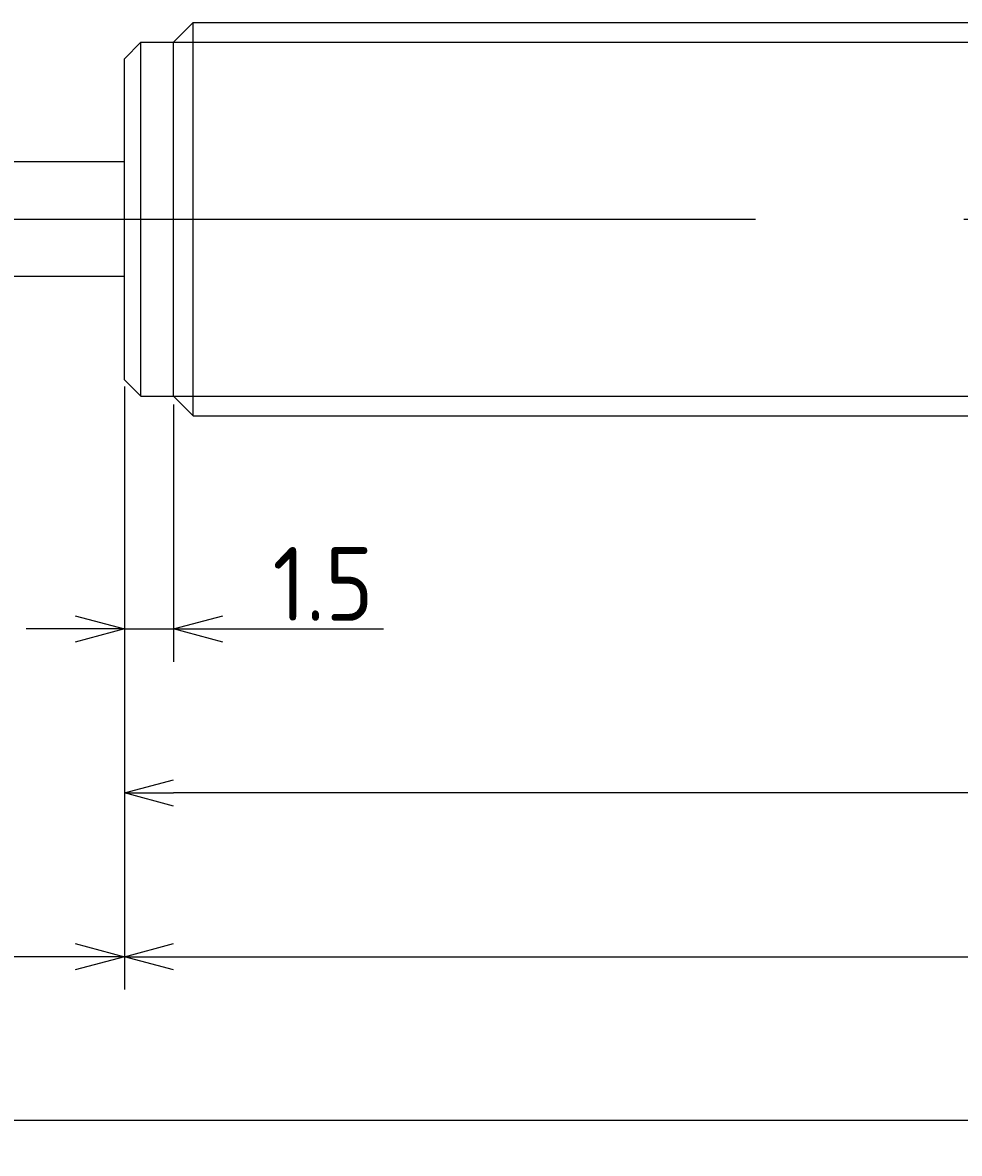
# Model space of a CAD drawing. Extents: x 138 to 298, y 131 to 184.
# Tile 3 of 4: x 219 to 248, y 142 to 176. Entities that reach past the tile are written whole.
import ezdxf

# ---------------------------------------------------------------- set-up
doc = ezdxf.new("R2010")
doc.units = 0
doc.linetypes.add('CENTER', pattern=[50.8, 31.75, -6.35, 6.35, -6.35])
doc.layers.get('0').update_dxf_attribs({"linetype": 'CONTINUOUS'})
doc.layers.get('DEFPOINTS').update_dxf_attribs({"linetype": 'CONTINUOUS'})
doc.layers.add('図形', color=7, linetype='CONTINUOUS')
doc.layers.add('寸法_文字', color=3, linetype='CONTINUOUS')
doc.layers.get('0').off()
doc.styles.add('DIMENSION', font='isocp.shx', dxfattribs={"bigfont": 'bigfont.shx'})
doc.dimstyles.get("Standard").update_dxf_attribs({"dimtxt": 0.18, "dimasz": 0.18, "dimexe": 0.18, "dimexo": 0.0625, "dimgap": 0.09, "dimtad": 0, "dimtih": 1, "dimtoh": 1, "dimzin": 0, "dimcen": 0.09, "dimazin": 3, "dimtfac": 1, "dimtofl": 0, "dimtmove": 0, "dimatfit": 3})

# ---------------------------------------------------------------- blocks, each defined once
blk = doc.blocks.new('_OPEN30')
at = {"color": 0, "linetype": 'BYBLOCK'}
for p, q in [((-1, 0.268), (0, 0)), ((0, 0), (-1, -0.268)), ((0, 0), (-1, 0))]:
    blk.add_line(p, q, dxfattribs=at)
blk = doc.blocks.new('*U24')
at = {"layer": '寸法_文字', "color": 3, "style": 'DIMENSION'}
blk.add_text('(67.6)', height=2.25, dxfattribs=at).set_placement((252.7, 152.8625))
blk = doc.blocks.new('*D6')
at = {"layer": 'DEFPOINTS', "color": 0}
for p in [(222.5, 165.1), (290.1, 164.6), (222.5, 152.5)]:
    blk.add_point(p, dxfattribs=at)
at = {"layer": '寸法_文字', "color": 3}
for p, q in [((222.5, 164.85), (222.5, 151.5)), ((290.1, 164.35), (290.1, 151.5)), ((288.6, 152.5), (224, 152.5))]:
    blk.add_line(p, q, dxfattribs=at)
at = {"layer": '寸法_文字'}
blk.add_blockref('*U24', (0, 0), dxfattribs=at)
at = {"layer": '寸法_文字', "color": 3, "xscale": 1.5, "yscale": 1.5, "zscale": 1.5, "rotation": 180}
blk.add_blockref('_OPEN30', (222.5, 152.5), dxfattribs=at)
at = {"layer": '寸法_文字', "color": 3, "xscale": 1.5, "yscale": 1.5, "zscale": 1.5}
blk.add_blockref('_OPEN30', (290.1, 152.5), dxfattribs=at)
blk = doc.blocks.new('*U20')
at = {"layer": '寸法_文字', "color": 3, "style": 'DIMENSION'}
blk.add_text('1.5', height=2.25, dxfattribs=at).set_placement((227.016, 157.75))
blk = doc.blocks.new('*D7')
at = {"layer": 'DEFPOINTS', "color": 0}
for p in [(222.5, 165.1), (224, 164.6), (224, 157.5)]:
    blk.add_point(p, dxfattribs=at)
at = {"layer": '寸法_文字', "color": 3}
for p, q in [((222.5, 164.85), (222.5, 156.5)), ((224, 164.35), (224, 156.5)), ((221, 157.5), (219.5, 157.5)), ((222.5, 157.5), (224, 157.5)), ((225.5, 157.5), (230.397, 157.5))]:
    blk.add_line(p, q, dxfattribs=at)
at = {"layer": '寸法_文字'}
blk.add_blockref('*U20', (0, 0), dxfattribs=at)
at = {"layer": '寸法_文字', "color": 3, "xscale": 1.5, "yscale": 1.5, "zscale": 1.5}
blk.add_blockref('_OPEN30', (222.5, 157.5), dxfattribs=at)
at = {"layer": '寸法_文字', "color": 3, "xscale": 1.5, "yscale": 1.5, "zscale": 1.5, "rotation": 180}
blk.add_blockref('_OPEN30', (224, 157.5), dxfattribs=at)
blk = doc.blocks.new('*U21')
at = {"layer": '寸法_文字', "color": 3, "style": 'DIMENSION'}
blk.add_text('10', height=2.25, dxfattribs=at).set_placement((216.149, 147.75))
blk = doc.blocks.new('*D8')
at = {"layer": 'DEFPOINTS', "color": 0}
for p in [(212.5, 168.25), (222.5, 165.1), (212.5, 147.5)]:
    blk.add_point(p, dxfattribs=at)
at = {"layer": '寸法_文字', "color": 3}
for p, q in [((212.5, 168), (212.5, 146.5)), ((222.5, 164.85), (222.5, 146.5)), ((221, 147.5), (214, 147.5))]:
    blk.add_line(p, q, dxfattribs=at)
at = {"layer": '寸法_文字'}
blk.add_blockref('*U21', (0, 0), dxfattribs=at)
at = {"layer": '寸法_文字', "color": 3, "xscale": 1.5, "yscale": 1.5, "zscale": 1.5, "rotation": 180}
blk.add_blockref('_OPEN30', (212.5, 147.5), dxfattribs=at)
at = {"layer": '寸法_文字', "color": 3, "xscale": 1.5, "yscale": 1.5, "zscale": 1.5}
blk.add_blockref('_OPEN30', (222.5, 147.5), dxfattribs=at)
blk = doc.blocks.new('*U25')
at = {"layer": '寸法_文字', "color": 3, "style": 'DIMENSION'}
blk.add_text('72.6', height=2.25, dxfattribs=at).set_placement((256.044, 147.75))
blk = doc.blocks.new('*D9')
at = {"layer": 'DEFPOINTS', "color": 0}
for p in [(222.5, 165.147), (295.1, 164.6), (295.1, 147.5)]:
    blk.add_point(p, dxfattribs=at)
at = {"layer": '寸法_文字', "color": 3}
for p, q in [((222.5, 164.897), (222.5, 146.5)), ((295.1, 164.35), (295.1, 146.5)), ((224, 147.5), (293.6, 147.5))]:
    blk.add_line(p, q, dxfattribs=at)
at = {"layer": '寸法_文字'}
blk.add_blockref('*U25', (0, 0), dxfattribs=at)
at = {"layer": '寸法_文字', "color": 3, "xscale": 1.5, "yscale": 1.5, "zscale": 1.5, "rotation": 180}
blk.add_blockref('_OPEN30', (222.5, 147.5), dxfattribs=at)
at = {"layer": '寸法_文字', "color": 3, "xscale": 1.5, "yscale": 1.5, "zscale": 1.5}
blk.add_blockref('_OPEN30', (295.1, 147.5), dxfattribs=at)
blk = doc.blocks.new('*U26')
at = {"layer": '寸法_文字', "color": 3, "style": 'DIMENSION'}
blk.add_text('(82.6)', height=2.25, dxfattribs=at).set_placement((250.2, 142.8625))
blk = doc.blocks.new('*D10')
at = {"layer": 'DEFPOINTS', "color": 0}
for p in [(212.5, 168.25), (295.1, 164.6), (212.5, 142.5)]:
    blk.add_point(p, dxfattribs=at)
at = {"layer": '寸法_文字', "color": 3}
for p, q in [((212.5, 168), (212.5, 141.5)), ((295.1, 164.35), (295.1, 141.5)), ((293.6, 142.5), (214, 142.5))]:
    blk.add_line(p, q, dxfattribs=at)
at = {"layer": '寸法_文字'}
blk.add_blockref('*U26', (0, 0), dxfattribs=at)
at = {"layer": '寸法_文字', "color": 3, "xscale": 1.5, "yscale": 1.5, "zscale": 1.5, "rotation": 180}
blk.add_blockref('_OPEN30', (212.5, 142.5), dxfattribs=at)
at = {"layer": '寸法_文字', "color": 3, "xscale": 1.5, "yscale": 1.5, "zscale": 1.5}
blk.add_blockref('_OPEN30', (295.1, 142.5), dxfattribs=at)

msp = doc.modelspace()

# ---------------------------------------------------------------- linework, layer by layer
at = {"layer": '図形'}
for p, q in [((224, 175.4), (224.6, 176)), ((224.6, 176), (289.5, 176)), ((224.6, 164), (224.6, 176)), ((223, 175.4), (222.5, 174.9)), ((223, 164.6), (223, 175.4)), ((223, 175.4), (224, 175.4)), ((224, 164.6), (224, 175.4)), ((222.5, 165.1), (222.5, 174.9)), ((222.5, 171.75), (212.5, 171.75)), ((222.5, 168.25), (212.5, 168.25)), ((223, 164.6), (222.5, 165.1)), ((223, 164.6), (224, 164.6)), ((224, 164.6), (224.6, 164)), ((224.6, 164), (289.5, 164))]:
    msp.add_line(p, q, dxfattribs=at)
at = {"layer": '図形', "color": 3}
for p, q in [((224, 175.4), (290.1, 175.4)), ((224, 164.6), (290.1, 164.6))]:
    msp.add_line(p, q, dxfattribs=at)
at = {"layer": '図形', "color": 3, "linetype": 'CENTER'}
msp.add_line((210, 170), (297.5, 170), dxfattribs=at)

# ---------------------------------------------------------------- dimensions: what is measured, and where the dimension line sits
at = {"layer": '寸法_文字'}
for base, p1, p2, picture, middle in [((212.5, 147.5), (222.5, 165.1), (212.5, 168.25), '*D8', (217.5, 147.5)), ((224, 157.5), (222.5, 165.1), (224, 164.6), '*D7', (228.75, 157.5)), ((295.1, 147.5), (222.5, 165.147), (295.1, 164.6), '*D9', (258.8, 147.5))]:
    dim = msp.add_linear_dim(base=base, p1=p1, p2=p2, dimstyle='Standard', override={"dimscale": 0.5}, dxfattribs=at)
    dim.commit()
    dim.dimension.update_dxf_attribs({"geometry": picture, "text_midpoint": middle, "dimtype": 128})
for base, p1, p2, picture, middle in [((212.5, 142.5), (295.1, 164.6), (212.5, 168.25), '*D10', (253.8, 142.5)), ((222.5, 152.5), (290.1, 164.6), (222.5, 165.1), '*D6', (256.3, 152.5))]:
    dim = msp.add_linear_dim(base=base, p1=p1, p2=p2, text='(<>)', dimstyle='Standard', override={"dimscale": 0.5}, dxfattribs=at)
    dim.commit()
    dim.dimension.update_dxf_attribs({"geometry": picture, "text_midpoint": middle, "dimtype": 128})

doc.saveas('drawing.dxf')
